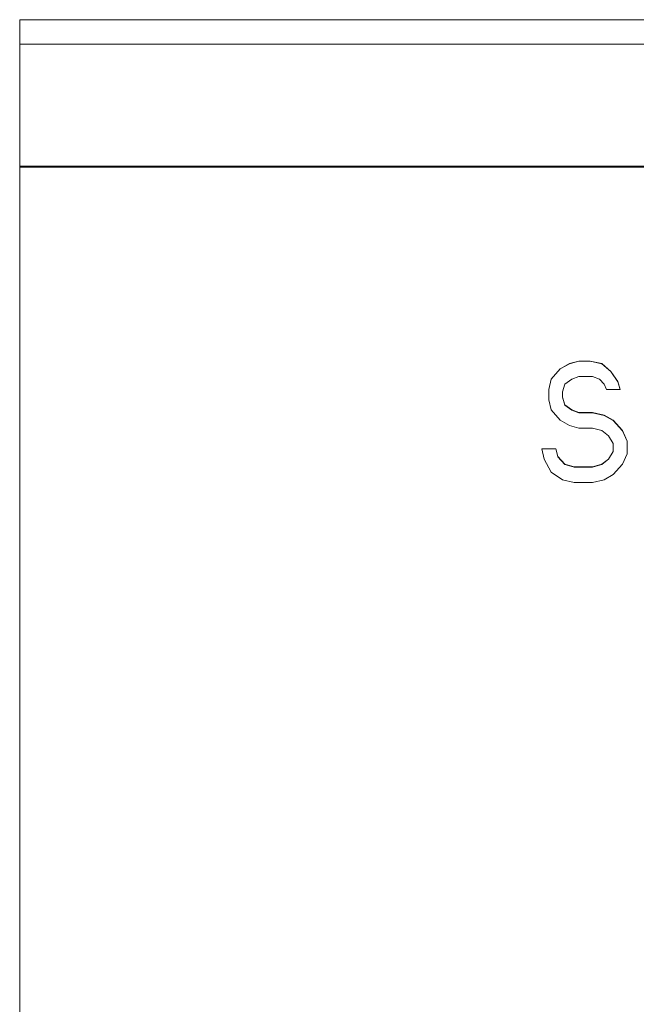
# Model space of a CAD drawing. Header units: inches. Extents: x 0 to 841, y 0 to 594.
# Tile 57 of 129: x 332 to 382, y 280 to 360. Entities that reach past the tile are written whole.
import ezdxf

# ---------------------------------------------------------------- set-up
doc = ezdxf.new("R2010")
doc.units = ezdxf.units.IN
doc.header["$LTSCALE"] = 46.255
doc.header["$MEASUREMENT"] = 0
doc.layers.get('0').update_dxf_attribs({"lineweight": 0})

msp = doc.modelspace()

# ---------------------------------------------------------------- linework, layer by layer
at = {"color": 7, "linetype": 'Continuous'}
for p, q in [((331.9454, 235.8013), (331.9454, 359.8013)), ((331.9454, 359.8013), (506.9454, 359.8013)), ((506.9454, 357.8013), (331.9454, 357.8013)), ((376.6954, 331.8066), (375.9454, 331.388)), ((377.4454, 332.0159), (376.6954, 331.8066)), ((377.4454, 331.9971), (376.6954, 331.788)), ((376.6954, 331.8066), (376.6954, 331.788)), ((377.4454, 332.0159), (377.4454, 331.9971)), ((378.3829, 332.0159), (377.4454, 332.0159)), ((378.3829, 331.9971), (377.4454, 331.9971)), ((378.3829, 332.0159), (378.3829, 331.9971)), ((379.3204, 331.8066), (378.3829, 332.0159)), ((379.3204, 331.788), (378.3829, 331.9971)), ((379.3204, 331.8066), (379.3204, 331.788)), ((380.0704, 331.1786), (379.3204, 331.8066)), ((375.9454, 331.388), (375.1954, 330.5502)), ((375.9454, 331.3696), (375.1954, 330.5322)), ((376.6954, 331.788), (375.9454, 331.3696)), ((375.9454, 331.388), (375.9454, 331.3696)), ((380.0704, 331.1603), (379.3204, 331.788)), ((380.0704, 331.1786), (380.0704, 331.1603)), ((380.6329, 330.3406), (380.0704, 331.1786)), ((380.6329, 330.3228), (380.0704, 331.1603)), ((375.1954, 330.5502), (375.0079, 329.7117)), ((375.1954, 330.5322), (375.0116, 329.7108)), ((375.1954, 330.5502), (375.1954, 330.5322)), ((376.3204, 330.131), (376.8829, 330.5502)), ((376.8829, 330.5502), (377.4454, 330.7597)), ((377.4454, 330.7597), (378.5704, 330.7597)), ((378.5704, 330.7597), (379.1329, 330.5502)), ((379.1329, 330.5502), (379.5079, 330.131)), ((380.6329, 330.3406), (380.6329, 330.3228)), ((380.8204, 329.7117), (380.6329, 330.3406)), ((380.8152, 329.7117), (380.6329, 330.3228)), ((375.0079, 329.7117), (375.0079, 328.8725)), ((375.0116, 329.7108), (375.0079, 329.6942)), ((376.1329, 329.5019), (376.3204, 330.131)), ((376.1329, 329.0652), (376.1329, 329.5019)), ((379.5079, 330.131), (379.6954, 329.7117)), ((379.6954, 329.7117), (380.8204, 329.7117)), ((375.0079, 328.8725), (375.1954, 328.0326)), ((376.3204, 328.4526), (376.1329, 329.0823)), ((376.3204, 328.4358), (376.1329, 329.0652)), ((375.1954, 328.0326), (375.9454, 327.192)), ((376.3204, 328.4526), (376.3204, 328.4358)), ((376.8829, 328.0326), (376.3204, 328.4526)), ((376.8829, 328.016), (376.3204, 328.4358)), ((376.8829, 328.0326), (376.8829, 328.016)), ((377.4454, 327.8225), (376.8829, 328.0326)), ((377.4454, 327.806), (376.8829, 328.016)), ((377.4454, 327.8225), (377.4454, 327.806)), ((378.5704, 327.8225), (377.4454, 327.8225)), ((378.5704, 327.806), (377.4454, 327.806)), ((378.5704, 327.8225), (378.5704, 327.806)), ((379.5079, 327.6124), (378.5704, 327.8225)), ((379.5079, 327.596), (378.5704, 327.806)), ((375.9454, 327.192), (376.6954, 326.7715)), ((379.5079, 327.6124), (379.5079, 327.596)), ((380.2579, 327.192), (379.5079, 327.6124)), ((380.2579, 327.1759), (379.5079, 327.596)), ((380.2579, 327.192), (380.2579, 327.1759)), ((381.0079, 326.3508), (380.2579, 327.192)), ((381.0079, 326.3352), (380.2579, 327.1759)), ((376.6954, 326.7715), (377.4454, 326.5612)), ((377.4454, 326.5612), (378.5704, 326.5612)), ((378.5704, 326.5612), (379.3204, 326.3508)), ((379.3204, 326.3508), (379.8829, 325.93)), ((381.0079, 326.3508), (381.0079, 326.3352)), ((381.3829, 325.509), (381.0079, 326.3508)), ((381.3773, 325.5065), (381.0079, 326.3352)), ((379.8829, 325.93), (380.2579, 325.2985)), ((381.3829, 325.4938), (381.3773, 325.5065)), ((381.3829, 324.4559), (381.3829, 325.509)), ((375.5704, 324.8773), (374.4454, 324.8773)), ((374.4454, 324.8773), (374.6329, 324.0344)), ((375.5704, 324.8624), (374.4487, 324.8624)), ((375.5704, 324.8773), (375.5704, 324.8624)), ((375.7579, 324.2452), (375.5704, 324.8773)), ((375.7579, 324.2307), (375.5704, 324.8624)), ((380.2579, 324.6666), (379.8829, 324.0344)), ((380.2579, 324.6519), (379.8829, 324.02)), ((380.2579, 325.2985), (380.2579, 324.6519)), ((374.6329, 324.0344), (375.1954, 322.98)), ((375.7579, 324.2452), (375.7579, 324.2307)), ((376.3204, 323.6128), (375.7579, 324.2452)), ((376.3204, 323.5986), (375.7579, 324.2307)), ((379.8829, 324.0344), (379.3204, 323.6128)), ((379.8829, 324.02), (379.3204, 323.5986)), ((379.8829, 324.0344), (379.8829, 324.02)), ((381.0079, 323.6128), (381.3829, 324.4559)), ((375.1954, 322.98), (376.1329, 322.347)), ((376.3204, 323.6128), (376.3204, 323.5986)), ((377.0704, 323.4019), (376.3204, 323.6128)), ((377.0704, 323.3878), (376.3204, 323.5986)), ((377.0704, 323.4019), (377.0704, 323.3878)), ((378.5704, 323.4019), (377.0704, 323.4019)), ((378.5704, 323.3878), (377.0704, 323.3878)), ((379.3204, 323.6128), (378.5704, 323.4019)), ((379.3204, 323.5986), (378.5704, 323.3878)), ((378.5704, 323.4019), (378.5704, 323.3878)), ((379.3204, 323.6128), (379.3204, 323.5986)), ((380.2579, 322.769), (381.0079, 323.6128)), ((376.1329, 322.347), (377.0704, 322.1359)), ((378.5704, 322.1359), (379.5079, 322.347)), ((379.5079, 322.347), (380.2579, 322.769)), ((377.0704, 322.1359), (378.5704, 322.1359))]:
    msp.add_line(p, q, dxfattribs=at)
at = {"color": 9, "linetype": 'Continuous'}
for p, q in [((506.9454, 347.8853), (331.9454, 347.8853)), ((506.9454, 347.803), (331.9454, 347.803))]:
    msp.add_line(p, q, dxfattribs=at)

doc.saveas('drawing.dxf')
